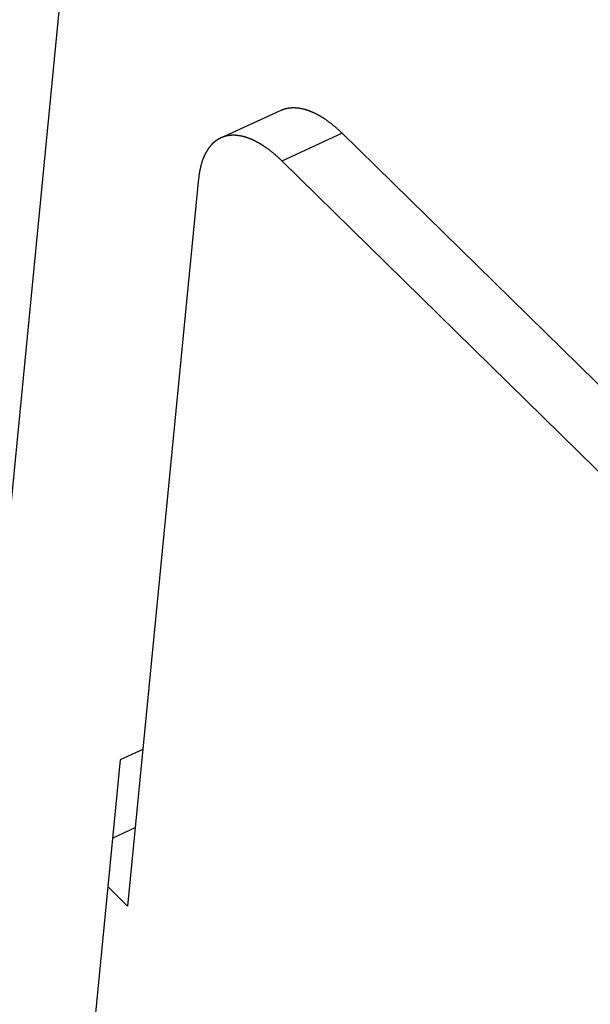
# Model space of a CAD drawing. Extents: x 0 to 594, y 0 to 420.
# Tile 49 of 110: x 520.97 to 522.11, y 115.81 to 117.77. Entities that reach past the tile are written whole.
import ezdxf

# ---------------------------------------------------------------- set-up
doc = ezdxf.new("R2010")
doc.units = 0
doc.header["$LTSCALE"] = 32.67
doc.layers.get('0').update_dxf_attribs({"linetype": 'CONTINUOUS'})
doc.layers.add('DATUM_AXIS', color=7, linetype='CONTINUOUS')
doc.layers.add('ROUNDS', color=7, linetype='CONTINUOUS')

msp = doc.modelspace()

# ---------------------------------------------------------------- linework, layer by layer
at = {"color": 7, "linetype": 'CONTINUOUS'}
for p, q in [((521.2151, 116.3191), (521.1695, 116.2982)), ((521.1695, 116.2982), (521.0845, 115.4283))]:
    msp.add_line(p, q, dxfattribs=at)
at = {"layer": 'DATUM_AXIS', "color": 7, "linetype": 'CONTINUOUS'}
for p, q in [((521.3705, 117.5382), (521.4908, 117.5935)), ((521.4908, 117.5935), (521.4912, 117.5936)), ((521.4912, 117.5936), (521.4915, 117.5938)), ((521.4915, 117.5938), (521.4919, 117.5939)), ((521.4919, 117.5939), (521.4922, 117.5941)), ((521.4922, 117.5941), (521.4925, 117.5942)), ((521.4925, 117.5942), (521.4929, 117.5944)), ((521.4929, 117.5944), (521.4932, 117.5945)), ((521.4932, 117.5945), (521.4936, 117.5946)), ((521.4936, 117.5946), (521.4939, 117.5948)), ((521.4939, 117.5948), (521.4943, 117.5949)), ((521.4943, 117.5949), (521.4946, 117.595)), ((521.4946, 117.595), (521.495, 117.5951)), ((521.495, 117.5951), (521.4953, 117.5953)), ((521.4953, 117.5953), (521.4957, 117.5954)), ((521.4957, 117.5954), (521.496, 117.5955)), ((521.496, 117.5955), (521.4964, 117.5956)), ((521.4964, 117.5956), (521.4967, 117.5958)), ((521.4967, 117.5958), (521.4971, 117.5959)), ((521.4971, 117.5959), (521.4974, 117.596)), ((521.4974, 117.596), (521.4978, 117.5961)), ((521.4983, 117.5962), (521.4987, 117.5964)), ((521.4987, 117.5964), (521.4991, 117.5965)), ((521.4991, 117.5965), (521.4994, 117.5966)), ((521.4994, 117.5966), (521.4998, 117.5967)), ((521.4998, 117.5967), (521.5001, 117.5967)), ((521.5001, 117.5967), (521.5005, 117.5968)), ((521.5005, 117.5968), (521.5009, 117.5969)), ((521.5009, 117.5969), (521.5012, 117.597)), ((521.5012, 117.597), (521.5016, 117.5971)), ((521.5016, 117.5971), (521.502, 117.5972)), ((521.502, 117.5972), (521.5023, 117.5973)), ((521.5023, 117.5973), (521.5027, 117.5973)), ((521.5027, 117.5973), (521.5031, 117.5974)), ((521.5031, 117.5974), (521.5035, 117.5975)), ((521.5035, 117.5975), (521.5038, 117.5976)), ((521.5038, 117.5976), (521.5042, 117.5976)), ((521.5042, 117.5976), (521.5046, 117.5977)), ((521.5046, 117.5977), (521.505, 117.5978)), ((521.505, 117.5978), (521.5053, 117.5978)), ((521.5053, 117.5978), (521.5057, 117.5979)), ((521.5057, 117.5979), (521.5061, 117.5979)), ((521.5061, 117.5979), (521.5065, 117.598)), ((521.5065, 117.598), (521.5068, 117.5981)), ((521.5068, 117.5981), (521.5072, 117.5981)), ((521.5072, 117.5981), (521.5076, 117.5982)), ((521.5076, 117.5982), (521.508, 117.5982)), ((521.508, 117.5982), (521.5084, 117.5982)), ((521.5084, 117.5982), (521.5088, 117.5983)), ((521.5088, 117.5983), (521.5091, 117.5983)), ((521.5091, 117.5983), (521.5095, 117.5984)), ((521.5095, 117.5984), (521.5099, 117.5984)), ((521.5099, 117.5984), (521.5103, 117.5984)), ((521.5103, 117.5984), (521.5107, 117.5985)), ((521.5107, 117.5985), (521.5111, 117.5985)), ((521.5111, 117.5985), (521.5115, 117.5985)), ((521.5115, 117.5985), (521.5119, 117.5985)), ((521.5119, 117.5985), (521.5123, 117.5986)), ((521.5123, 117.5986), (521.5126, 117.5986)), ((521.5126, 117.5986), (521.513, 117.5986)), ((521.513, 117.5986), (521.5134, 117.5986)), ((521.5134, 117.5986), (521.5138, 117.5986)), ((521.5138, 117.5986), (521.5142, 117.5986)), ((521.5142, 117.5986), (521.5146, 117.5986)), ((521.5146, 117.5986), (521.515, 117.5987)), ((521.515, 117.5987), (521.5154, 117.5987)), ((521.5154, 117.5987), (521.5158, 117.5987)), ((521.5158, 117.5987), (521.5162, 117.5987)), ((521.5162, 117.5987), (521.5166, 117.5986)), ((521.5166, 117.5986), (521.517, 117.5986)), ((521.517, 117.5986), (521.5174, 117.5986)), ((521.5174, 117.5986), (521.5178, 117.5986)), ((521.5178, 117.5986), (521.5182, 117.5986)), ((521.5182, 117.5986), (521.5186, 117.5986)), ((521.5186, 117.5986), (521.519, 117.5986)), ((521.519, 117.5986), (521.5194, 117.5986)), ((521.5194, 117.5986), (521.5198, 117.5985)), ((521.5198, 117.5985), (521.5203, 117.5985)), ((521.5203, 117.5985), (521.5207, 117.5985)), ((521.5207, 117.5985), (521.5211, 117.5985)), ((521.5211, 117.5985), (521.5215, 117.5984)), ((521.5215, 117.5984), (521.5219, 117.5984)), ((521.5219, 117.5984), (521.5223, 117.5984)), ((521.5223, 117.5984), (521.5227, 117.5983)), ((521.5227, 117.5983), (521.5231, 117.5983)), ((521.5231, 117.5983), (521.5235, 117.5982)), ((521.5235, 117.5982), (521.5239, 117.5982)), ((521.5239, 117.5982), (521.5244, 117.5981)), ((521.5244, 117.5981), (521.5248, 117.5981)), ((521.5248, 117.5981), (521.5252, 117.598)), ((521.5252, 117.598), (521.5256, 117.598)), ((521.5256, 117.598), (521.526, 117.5979)), ((521.526, 117.5979), (521.5264, 117.5979)), ((521.5264, 117.5979), (521.5269, 117.5978)), ((521.5269, 117.5978), (521.5273, 117.5977)), ((521.5273, 117.5977), (521.5277, 117.5977)), ((521.5277, 117.5977), (521.5281, 117.5976)), ((521.5281, 117.5976), (521.5285, 117.5975)), ((521.5285, 117.5975), (521.529, 117.5975)), ((521.529, 117.5975), (521.5294, 117.5974)), ((521.5294, 117.5974), (521.5298, 117.5973)), ((521.5298, 117.5973), (521.5302, 117.5972)), ((521.5302, 117.5972), (521.5307, 117.5971)), ((521.5307, 117.5971), (521.5311, 117.5971)), ((521.5311, 117.5971), (521.5315, 117.597)), ((521.5315, 117.597), (521.5319, 117.5969)), ((521.5319, 117.5969), (521.5324, 117.5968)), ((521.5324, 117.5968), (521.5328, 117.5967)), ((521.5328, 117.5967), (521.5332, 117.5966)), ((521.5332, 117.5966), (521.5336, 117.5965)), ((521.5336, 117.5965), (521.5341, 117.5964)), ((521.5341, 117.5964), (521.5345, 117.5963)), ((521.5345, 117.5963), (521.5349, 117.5962)), ((521.5349, 117.5962), (521.5354, 117.5961)), ((521.5354, 117.5961), (521.5358, 117.596)), ((521.5358, 117.596), (521.5362, 117.5959)), ((521.5362, 117.5959), (521.5367, 117.5958)), ((521.5367, 117.5958), (521.5371, 117.5956)), ((521.5371, 117.5956), (521.5375, 117.5955)), ((521.5375, 117.5955), (521.538, 117.5954)), ((521.538, 117.5954), (521.5384, 117.5953)), ((521.5384, 117.5953), (521.5388, 117.5952)), ((521.5388, 117.5952), (521.5393, 117.595)), ((521.5399, 117.5948), (521.5404, 117.5947)), ((521.5404, 117.5947), (521.541, 117.5945)), ((521.541, 117.5945), (521.5417, 117.5943)), ((521.5417, 117.5943), (521.5423, 117.5941)), ((521.5423, 117.5941), (521.543, 117.5939)), ((521.543, 117.5939), (521.5437, 117.5936)), ((521.5437, 117.5936), (521.5443, 117.5934)), ((521.5443, 117.5934), (521.545, 117.5932)), ((521.545, 117.5932), (521.5457, 117.5929)), ((521.5457, 117.5929), (521.5463, 117.5927)), ((521.5463, 117.5927), (521.547, 117.5924)), ((521.547, 117.5924), (521.5477, 117.5922)), ((521.5477, 117.5922), (521.5483, 117.5919)), ((521.5483, 117.5919), (521.549, 117.5917)), ((521.549, 117.5917), (521.5497, 117.5914)), ((521.5497, 117.5914), (521.5504, 117.5911)), ((521.5504, 117.5911), (521.551, 117.5908)), ((521.551, 117.5908), (521.5517, 117.5905)), ((521.5517, 117.5905), (521.5524, 117.5903)), ((521.5524, 117.5903), (521.5531, 117.59)), ((521.5531, 117.59), (521.5537, 117.5897)), ((521.5537, 117.5897), (521.5544, 117.5894)), ((521.5544, 117.5894), (521.5551, 117.5891)), ((521.5551, 117.5891), (521.5558, 117.5887)), ((521.5558, 117.5887), (521.5565, 117.5884)), ((521.5565, 117.5884), (521.5571, 117.5881)), ((521.5571, 117.5881), (521.5578, 117.5878)), ((521.5578, 117.5878), (521.5585, 117.5874)), ((521.5585, 117.5874), (521.5592, 117.5871)), ((521.5592, 117.5871), (521.5599, 117.5867)), ((521.5599, 117.5867), (521.5606, 117.5864)), ((521.5606, 117.5864), (521.5613, 117.586)), ((521.5613, 117.586), (521.5619, 117.5857)), ((521.5619, 117.5857), (521.5626, 117.5853)), ((521.5626, 117.5853), (521.5633, 117.585)), ((521.5633, 117.585), (521.564, 117.5846)), ((521.564, 117.5846), (521.5647, 117.5842)), ((521.5647, 117.5842), (521.5654, 117.5838)), ((521.5654, 117.5838), (521.5661, 117.5834)), ((521.5661, 117.5834), (521.5668, 117.583)), ((521.5668, 117.583), (521.5675, 117.5826)), ((521.5675, 117.5826), (521.5682, 117.5822)), ((521.5682, 117.5822), (521.5689, 117.5818)), ((521.5689, 117.5818), (521.5695, 117.5814)), ((521.5695, 117.5814), (521.5702, 117.581)), ((521.5702, 117.581), (521.5709, 117.5806)), ((521.5709, 117.5806), (521.5716, 117.5802)), ((521.5716, 117.5802), (521.5723, 117.5797)), ((521.5723, 117.5797), (521.573, 117.5793)), ((521.573, 117.5793), (521.5737, 117.5788)), ((521.5737, 117.5788), (521.5744, 117.5784)), ((521.5744, 117.5784), (521.5751, 117.578)), ((521.5751, 117.578), (521.5758, 117.5775)), ((521.5758, 117.5775), (521.5765, 117.577)), ((521.5765, 117.577), (521.5772, 117.5766)), ((521.5772, 117.5766), (521.5782, 117.576)), ((521.5782, 117.576), (521.5791, 117.5753)), ((521.5791, 117.5753), (521.58, 117.5747)), ((521.5812, 117.5739), (521.5821, 117.5732)), ((521.5821, 117.5732), (521.5831, 117.5725)), ((521.5831, 117.5725), (521.584, 117.5719)), ((521.584, 117.5719), (521.585, 117.5712)), ((521.585, 117.5712), (521.5859, 117.5705)), ((521.5859, 117.5705), (521.5868, 117.5698)), ((521.5868, 117.5698), (521.5878, 117.5691)), ((521.5878, 117.5691), (521.5887, 117.5683)), ((521.5887, 117.5683), (521.5897, 117.5676)), ((521.5897, 117.5676), (521.5906, 117.5669)), ((521.5906, 117.5669), (521.5915, 117.5661)), ((521.5915, 117.5661), (521.5925, 117.5654)), ((521.5925, 117.5654), (521.5934, 117.5646)), ((521.5934, 117.5646), (521.5944, 117.5639)), ((521.5944, 117.5639), (521.5953, 117.5631)), ((521.5953, 117.5631), (521.5962, 117.5623)), ((521.5962, 117.5623), (521.5972, 117.5615)), ((521.5972, 117.5615), (521.5981, 117.5607)), ((521.5981, 117.5607), (521.5991, 117.5599)), ((521.3767, 117.5406), (521.3764, 117.5405)), ((521.3771, 117.5407), (521.3767, 117.5406)), ((521.3774, 117.5409), (521.3771, 117.5407)), ((521.3789, 117.5413), (521.3785, 117.5412)), ((521.3792, 117.5414), (521.3789, 117.5413)), ((521.3796, 117.5415), (521.3792, 117.5414)), ((521.38, 117.5416), (521.3796, 117.5415)), ((521.3803, 117.5417), (521.38, 117.5416)), ((521.3807, 117.5418), (521.3803, 117.5417)), ((521.3811, 117.5418), (521.3807, 117.5418)), ((521.3814, 117.5419), (521.3811, 117.5418)), ((521.3818, 117.542), (521.3814, 117.5419)), ((521.3822, 117.5421), (521.3818, 117.542)), ((521.3825, 117.5422), (521.3822, 117.5421)), ((521.3829, 117.5422), (521.3825, 117.5422)), ((521.3833, 117.5423), (521.3829, 117.5422)), ((521.3837, 117.5424), (521.3833, 117.5423)), ((521.384, 117.5425), (521.3837, 117.5424)), ((521.3844, 117.5425), (521.384, 117.5425)), ((521.3848, 117.5426), (521.3844, 117.5425)), ((521.3852, 117.5427), (521.3848, 117.5426)), ((521.3855, 117.5427), (521.3852, 117.5427)), ((521.3859, 117.5428), (521.3855, 117.5427)), ((521.3863, 117.5428), (521.3859, 117.5428)), ((521.3867, 117.5429), (521.3863, 117.5428)), ((521.3871, 117.5429), (521.3867, 117.5429)), ((521.3874, 117.543), (521.3871, 117.5429)), ((521.3878, 117.543), (521.3874, 117.543)), ((521.3882, 117.5431), (521.3878, 117.543)), ((521.3886, 117.5431), (521.3882, 117.5431)), ((521.389, 117.5432), (521.3886, 117.5431)), ((521.3894, 117.5432), (521.389, 117.5432)), ((521.3897, 117.5432), (521.3894, 117.5432)), ((521.3901, 117.5433), (521.3897, 117.5432)), ((521.3905, 117.5433), (521.3901, 117.5433)), ((521.3909, 117.5433), (521.3905, 117.5433)), ((521.3913, 117.5433), (521.3909, 117.5433)), ((521.3917, 117.5434), (521.3913, 117.5433)), ((521.3921, 117.5434), (521.3917, 117.5434)), ((521.3925, 117.5434), (521.3921, 117.5434)), ((521.3929, 117.5434), (521.3925, 117.5434)), ((521.3933, 117.5434), (521.3929, 117.5434)), ((521.3937, 117.5435), (521.3933, 117.5434)), ((521.394, 117.5435), (521.3937, 117.5435)), ((521.3944, 117.5435), (521.394, 117.5435)), ((521.3948, 117.5435), (521.3944, 117.5435)), ((521.3952, 117.5435), (521.3948, 117.5435)), ((521.3956, 117.5435), (521.3952, 117.5435)), ((521.396, 117.5435), (521.3956, 117.5435)), ((521.3964, 117.5435), (521.396, 117.5435)), ((521.3968, 117.5435), (521.3964, 117.5435)), ((521.3972, 117.5435), (521.3968, 117.5435)), ((521.3976, 117.5434), (521.3972, 117.5435)), ((521.398, 117.5434), (521.3976, 117.5434)), ((521.3984, 117.5434), (521.398, 117.5434)), ((521.3989, 117.5434), (521.3984, 117.5434)), ((521.3993, 117.5434), (521.3989, 117.5434)), ((521.3997, 117.5434), (521.3993, 117.5434)), ((521.4001, 117.5433), (521.3997, 117.5434)), ((521.4005, 117.5433), (521.4001, 117.5433)), ((521.4009, 117.5433), (521.4005, 117.5433)), ((521.4013, 117.5432), (521.4009, 117.5433)), ((521.4017, 117.5432), (521.4013, 117.5432)), ((521.4021, 117.5432), (521.4017, 117.5432)), ((521.4025, 117.5431), (521.4021, 117.5432)), ((521.4029, 117.5431), (521.4025, 117.5431)), ((521.4034, 117.5431), (521.4029, 117.5431)), ((521.4038, 117.543), (521.4034, 117.5431)), ((521.4042, 117.543), (521.4038, 117.543)), ((521.4046, 117.5429), (521.4042, 117.543)), ((521.405, 117.5429), (521.4046, 117.5429)), ((521.4054, 117.5428), (521.405, 117.5429)), ((521.4058, 117.5427), (521.4054, 117.5428)), ((521.4063, 117.5427), (521.4058, 117.5427)), ((521.4067, 117.5426), (521.4063, 117.5427)), ((521.4071, 117.5426), (521.4067, 117.5426)), ((521.4075, 117.5425), (521.4071, 117.5426)), ((521.4079, 117.5424), (521.4075, 117.5425)), ((521.4084, 117.5424), (521.4079, 117.5424)), ((521.4088, 117.5423), (521.4084, 117.5424)), ((521.4092, 117.5422), (521.4088, 117.5423)), ((521.4096, 117.5421), (521.4092, 117.5422)), ((521.4101, 117.5421), (521.4096, 117.5421)), ((521.4105, 117.542), (521.4101, 117.5421)), ((521.4109, 117.5419), (521.4105, 117.542)), ((521.4113, 117.5418), (521.4109, 117.5419)), ((521.4118, 117.5417), (521.4113, 117.5418)), ((521.4122, 117.5416), (521.4118, 117.5417)), ((521.4126, 117.5415), (521.4122, 117.5416)), ((521.413, 117.5414), (521.4126, 117.5415)), ((521.4135, 117.5413), (521.413, 117.5414)), ((521.4139, 117.5412), (521.4135, 117.5413)), ((521.4143, 117.5411), (521.4139, 117.5412)), ((521.4148, 117.541), (521.4143, 117.5411)), ((521.4152, 117.5409), (521.4148, 117.541)), ((521.4156, 117.5408), (521.4152, 117.5409)), ((521.4161, 117.5407), (521.4156, 117.5408)), ((521.4165, 117.5406), (521.4161, 117.5407)), ((521.4169, 117.5405), (521.4165, 117.5406)), ((521.5991, 117.5599), (521.6, 117.5591)), ((521.6, 117.5591), (521.601, 117.5583)), ((521.601, 117.5583), (521.6019, 117.5575)), ((521.6019, 117.5575), (521.6028, 117.5566)), ((521.6028, 117.5566), (521.6038, 117.5558)), ((521.6038, 117.5558), (521.6047, 117.5549)), ((521.6047, 117.5549), (521.6056, 117.5541)), ((521.6056, 117.5541), (521.6066, 117.5532)), ((521.6066, 117.5532), (521.6075, 117.5523)), ((521.6075, 117.5523), (521.6085, 117.5515)), ((521.6085, 117.5515), (521.6094, 117.5506)), ((521.6094, 117.5506), (521.6103, 117.5497)), ((521.6103, 117.5497), (521.6115, 117.5486)), ((521.6115, 117.5486), (521.6127, 117.5474)), ((521.6127, 117.5474), (523.142, 116.0485)), ((521.3488, 117.5211), (521.3486, 117.5207)), ((521.3491, 117.5214), (521.3488, 117.5211)), ((521.3493, 117.5217), (521.3491, 117.5214)), ((521.3496, 117.522), (521.3493, 117.5217)), ((521.3498, 117.5223), (521.3496, 117.522)), ((521.3501, 117.5226), (521.3498, 117.5223)), ((521.3504, 117.5229), (521.3501, 117.5226)), ((521.3506, 117.5232), (521.3504, 117.5229)), ((521.3509, 117.5235), (521.3506, 117.5232)), ((521.3512, 117.5238), (521.3509, 117.5235)), ((521.3514, 117.5241), (521.3512, 117.5238)), ((521.3517, 117.5244), (521.3514, 117.5241)), ((521.352, 117.5247), (521.3517, 117.5244)), ((521.3522, 117.525), (521.352, 117.5247)), ((521.3525, 117.5252), (521.3522, 117.525)), ((521.3528, 117.5255), (521.3525, 117.5252)), ((521.353, 117.5258), (521.3528, 117.5255)), ((521.3533, 117.5261), (521.353, 117.5258)), ((521.3536, 117.5264), (521.3533, 117.5261)), ((521.3539, 117.5266), (521.3536, 117.5264)), ((521.3541, 117.5269), (521.3539, 117.5266)), ((521.3544, 117.5272), (521.3541, 117.5269)), ((521.3547, 117.5275), (521.3544, 117.5272)), ((521.355, 117.5277), (521.3547, 117.5275)), ((521.3553, 117.528), (521.355, 117.5277)), ((521.3556, 117.5282), (521.3553, 117.528)), ((521.3558, 117.5285), (521.3556, 117.5282)), ((521.3561, 117.5288), (521.3558, 117.5285)), ((521.3564, 117.529), (521.3561, 117.5288)), ((521.3567, 117.5293), (521.3564, 117.529)), ((521.357, 117.5295), (521.3567, 117.5293)), ((521.3573, 117.5298), (521.357, 117.5295)), ((521.3576, 117.53), (521.3573, 117.5298)), ((521.3579, 117.5303), (521.3576, 117.53)), ((521.3582, 117.5305), (521.3579, 117.5303)), ((521.3585, 117.5307), (521.3582, 117.5305)), ((521.3587, 117.531), (521.3585, 117.5307)), ((521.359, 117.5312), (521.3587, 117.531)), ((521.3593, 117.5314), (521.359, 117.5312)), ((521.3596, 117.5317), (521.3593, 117.5314)), ((521.3599, 117.5319), (521.3596, 117.5317)), ((521.3602, 117.5321), (521.3599, 117.5319)), ((521.3606, 117.5324), (521.3602, 117.5321)), ((521.3609, 117.5326), (521.3606, 117.5324)), ((521.3612, 117.5328), (521.3609, 117.5326)), ((521.3615, 117.533), (521.3612, 117.5328)), ((521.3618, 117.5332), (521.3615, 117.533)), ((521.3621, 117.5334), (521.3618, 117.5332)), ((521.3624, 117.5337), (521.3621, 117.5334)), ((521.3627, 117.5339), (521.3624, 117.5337)), ((521.363, 117.5341), (521.3627, 117.5339)), ((521.3633, 117.5343), (521.363, 117.5341)), ((521.3636, 117.5345), (521.3633, 117.5343)), ((521.364, 117.5347), (521.3636, 117.5345)), ((521.3643, 117.5349), (521.364, 117.5347)), ((521.3646, 117.5351), (521.3643, 117.5349)), ((521.3649, 117.5353), (521.3646, 117.5351)), ((521.3652, 117.5355), (521.3649, 117.5353)), ((521.3656, 117.5356), (521.3652, 117.5355)), ((521.3659, 117.5358), (521.3656, 117.5356)), ((521.3662, 117.536), (521.3659, 117.5358)), ((521.3665, 117.5362), (521.3662, 117.536)), ((521.3668, 117.5364), (521.3665, 117.5362)), ((521.3672, 117.5366), (521.3668, 117.5364)), ((521.3675, 117.5367), (521.3672, 117.5366)), ((521.3678, 117.5369), (521.3675, 117.5367)), ((521.3682, 117.5371), (521.3678, 117.5369)), ((521.3685, 117.5372), (521.3682, 117.5371)), ((521.3688, 117.5374), (521.3685, 117.5372)), ((521.3692, 117.5376), (521.3688, 117.5374)), ((521.3695, 117.5377), (521.3692, 117.5376)), ((521.3698, 117.5379), (521.3695, 117.5377)), ((521.3702, 117.5381), (521.3698, 117.5379)), ((521.3705, 117.5382), (521.3702, 117.5381)), ((521.3708, 117.5384), (521.3705, 117.5382)), ((521.3712, 117.5385), (521.3708, 117.5384)), ((521.3715, 117.5387), (521.3712, 117.5385)), ((521.3719, 117.5388), (521.3715, 117.5387)), ((521.3722, 117.539), (521.3719, 117.5388)), ((521.3725, 117.5391), (521.3722, 117.539)), ((521.3729, 117.5392), (521.3725, 117.5391)), ((521.3732, 117.5394), (521.3729, 117.5392)), ((521.3736, 117.5395), (521.3732, 117.5394)), ((521.3739, 117.5396), (521.3736, 117.5395)), ((521.3743, 117.5398), (521.3739, 117.5396)), ((521.3746, 117.5399), (521.3743, 117.5398)), ((521.375, 117.54), (521.3746, 117.5399)), ((521.3753, 117.5402), (521.375, 117.54)), ((521.3757, 117.5403), (521.3753, 117.5402)), ((521.376, 117.5404), (521.3757, 117.5403)), ((521.3764, 117.5405), (521.376, 117.5404)), ((521.4174, 117.5404), (521.4169, 117.5405)), ((521.4178, 117.5402), (521.4174, 117.5404)), ((521.4182, 117.5401), (521.4178, 117.5402)), ((521.4187, 117.54), (521.4182, 117.5401)), ((521.4191, 117.5399), (521.4187, 117.54)), ((521.4195, 117.5397), (521.4191, 117.5399)), ((521.42, 117.5396), (521.4195, 117.5397)), ((521.4204, 117.5395), (521.42, 117.5396)), ((521.4209, 117.5393), (521.4204, 117.5395)), ((521.4215, 117.5391), (521.4209, 117.5393)), ((521.4222, 117.5389), (521.4215, 117.5391)), ((521.4228, 117.5387), (521.4222, 117.5389)), ((521.4235, 117.5385), (521.4228, 117.5387)), ((521.4242, 117.5382), (521.4235, 117.5385)), ((521.4248, 117.538), (521.4242, 117.5382)), ((521.4255, 117.5378), (521.4248, 117.538)), ((521.4262, 117.5375), (521.4255, 117.5378)), ((521.4268, 117.5373), (521.4262, 117.5375)), ((521.4275, 117.537), (521.4268, 117.5373)), ((521.4282, 117.5367), (521.4275, 117.537)), ((521.4288, 117.5365), (521.4282, 117.5367)), ((521.4295, 117.5362), (521.4288, 117.5365)), ((521.4302, 117.5359), (521.4295, 117.5362)), ((521.4309, 117.5357), (521.4302, 117.5359)), ((521.4315, 117.5354), (521.4309, 117.5357)), ((521.4322, 117.5351), (521.4315, 117.5354)), ((521.4329, 117.5348), (521.4322, 117.5351)), ((521.4336, 117.5345), (521.4329, 117.5348)), ((521.4342, 117.5342), (521.4336, 117.5345)), ((521.4349, 117.5339), (521.4342, 117.5342)), ((521.4356, 117.5336), (521.4349, 117.5339)), ((521.4363, 117.5332), (521.4356, 117.5336)), ((521.437, 117.5329), (521.4363, 117.5332)), ((521.4376, 117.5326), (521.437, 117.5329)), ((521.4383, 117.5323), (521.4376, 117.5326)), ((521.439, 117.5319), (521.4383, 117.5323)), ((521.4397, 117.5316), (521.439, 117.5319)), ((521.4404, 117.5312), (521.4397, 117.5316)), ((521.4411, 117.5309), (521.4404, 117.5312)), ((521.4418, 117.5305), (521.4411, 117.5309)), ((521.4425, 117.5301), (521.4418, 117.5305)), ((521.4431, 117.5298), (521.4425, 117.5301)), ((521.4438, 117.5294), (521.4431, 117.5298)), ((521.4445, 117.529), (521.4438, 117.5294)), ((521.4452, 117.5286), (521.4445, 117.529)), ((521.4459, 117.5283), (521.4452, 117.5286)), ((521.4466, 117.5279), (521.4459, 117.5283)), ((521.4473, 117.5275), (521.4466, 117.5279)), ((521.448, 117.5271), (521.4473, 117.5275)), ((521.4487, 117.5267), (521.448, 117.5271)), ((521.4494, 117.5262), (521.4487, 117.5267)), ((521.4501, 117.5258), (521.4494, 117.5262)), ((521.4508, 117.5254), (521.4501, 117.5258)), ((521.4515, 117.525), (521.4508, 117.5254)), ((521.4522, 117.5245), (521.4515, 117.525)), ((521.4529, 117.5241), (521.4522, 117.5245)), ((521.4536, 117.5237), (521.4529, 117.5241)), ((521.4543, 117.5232), (521.4536, 117.5237)), ((521.455, 117.5228), (521.4543, 117.5232)), ((521.4557, 117.5223), (521.455, 117.5228)), ((521.4564, 117.5219), (521.4557, 117.5223)), ((521.4571, 117.5214), (521.4564, 117.5219)), ((521.458, 117.5208), (521.4571, 117.5214)), ((521.3371, 117.5014), (521.3369, 117.501)), ((521.3373, 117.5018), (521.3371, 117.5014)), ((521.3375, 117.5023), (521.3373, 117.5018)), ((521.3376, 117.5027), (521.3375, 117.5023)), ((521.3378, 117.5031), (521.3376, 117.5027)), ((521.338, 117.5035), (521.3378, 117.5031)), ((521.3382, 117.5039), (521.338, 117.5035)), ((521.3384, 117.5043), (521.3382, 117.5039)), ((521.3386, 117.5047), (521.3384, 117.5043)), ((521.3388, 117.5051), (521.3386, 117.5047)), ((521.339, 117.5055), (521.3388, 117.5051)), ((521.3392, 117.5059), (521.339, 117.5055)), ((521.3394, 117.5063), (521.3392, 117.5059)), ((521.3396, 117.5067), (521.3394, 117.5063)), ((521.3398, 117.5071), (521.3396, 117.5067)), ((521.34, 117.5075), (521.3398, 117.5071)), ((521.3402, 117.5079), (521.34, 117.5075)), ((521.3404, 117.5083), (521.3402, 117.5079)), ((521.3406, 117.5087), (521.3404, 117.5083)), ((521.3408, 117.509), (521.3406, 117.5087)), ((521.341, 117.5094), (521.3408, 117.509)), ((521.3412, 117.5098), (521.341, 117.5094)), ((521.3415, 117.5102), (521.3412, 117.5098)), ((521.3417, 117.5106), (521.3415, 117.5102)), ((521.3419, 117.5109), (521.3417, 117.5106)), ((521.3421, 117.5113), (521.3419, 117.5109)), ((521.3423, 117.5117), (521.3421, 117.5113)), ((521.3425, 117.512), (521.3423, 117.5117)), ((521.3428, 117.5124), (521.3425, 117.512)), ((521.343, 117.5128), (521.3428, 117.5124)), ((521.3432, 117.5131), (521.343, 117.5128)), ((521.3434, 117.5135), (521.3432, 117.5131)), ((521.3437, 117.5139), (521.3434, 117.5135)), ((521.3439, 117.5142), (521.3437, 117.5139)), ((521.3441, 117.5146), (521.3439, 117.5142)), ((521.3443, 117.5149), (521.3441, 117.5146)), ((521.3446, 117.5153), (521.3443, 117.5149)), ((521.3448, 117.5156), (521.3446, 117.5153)), ((521.345, 117.516), (521.3448, 117.5156)), ((521.3453, 117.5163), (521.345, 117.516)), ((521.3455, 117.5166), (521.3453, 117.5163)), ((521.3457, 117.517), (521.3455, 117.5166)), ((521.346, 117.5173), (521.3457, 117.517)), ((521.3462, 117.5177), (521.346, 117.5173)), ((521.3465, 117.518), (521.3462, 117.5177)), ((521.3467, 117.5183), (521.3465, 117.518)), ((521.347, 117.5187), (521.3467, 117.5183)), ((521.3472, 117.519), (521.347, 117.5187)), ((521.3478, 117.5198), (521.3476, 117.5195)), ((521.3481, 117.5201), (521.3478, 117.5198)), ((521.3483, 117.5204), (521.3481, 117.5201)), ((521.3486, 117.5207), (521.3483, 117.5204)), ((521.4589, 117.5201), (521.458, 117.5208)), ((521.4599, 117.5195), (521.4589, 117.5201)), ((521.4608, 117.5188), (521.4599, 117.5195)), ((521.4617, 117.5182), (521.4608, 117.5188)), ((521.4624, 117.5177), (521.4617, 117.5182)), ((521.4634, 117.517), (521.4624, 117.5177)), ((521.4643, 117.5163), (521.4634, 117.517)), ((521.4652, 117.5156), (521.4643, 117.5163)), ((521.4662, 117.5149), (521.4652, 117.5156)), ((521.4671, 117.5142), (521.4662, 117.5149)), ((521.4681, 117.5135), (521.4671, 117.5142)), ((521.469, 117.5128), (521.4681, 117.5135)), ((521.47, 117.5121), (521.469, 117.5128)), ((521.4709, 117.5113), (521.47, 117.5121)), ((521.4718, 117.5106), (521.4709, 117.5113)), ((521.4728, 117.5098), (521.4718, 117.5106)), ((521.4737, 117.5091), (521.4728, 117.5098)), ((521.4747, 117.5083), (521.4737, 117.5091)), ((521.4756, 117.5075), (521.4747, 117.5083)), ((521.4765, 117.5067), (521.4756, 117.5075)), ((521.4775, 117.5059), (521.4765, 117.5067)), ((521.4784, 117.5051), (521.4775, 117.5059)), ((521.4794, 117.5043), (521.4784, 117.5051)), ((521.4803, 117.5035), (521.4794, 117.5043)), ((521.4812, 117.5027), (521.4803, 117.5035)), ((521.4822, 117.5019), (521.4812, 117.5027)), ((521.4831, 117.501), (521.4822, 117.5019)), ((521.3305, 117.4817), (521.3303, 117.481)), ((521.3306, 117.4824), (521.3305, 117.4817)), ((521.3308, 117.4832), (521.3306, 117.4824)), ((521.331, 117.4839), (521.3308, 117.4832)), ((521.3312, 117.4847), (521.331, 117.4839)), ((521.3314, 117.4854), (521.3312, 117.4847)), ((521.3316, 117.4861), (521.3314, 117.4854)), ((521.3318, 117.4868), (521.3316, 117.4861)), ((521.332, 117.4875), (521.3318, 117.4868)), ((521.3323, 117.4883), (521.332, 117.4875)), ((521.3325, 117.489), (521.3323, 117.4883)), ((521.3327, 117.4897), (521.3325, 117.489)), ((521.3329, 117.4904), (521.3327, 117.4897)), ((521.3331, 117.4911), (521.3329, 117.4904)), ((521.3334, 117.4918), (521.3331, 117.4911)), ((521.3336, 117.4924), (521.3334, 117.4918)), ((521.3338, 117.4931), (521.3336, 117.4924)), ((521.3341, 117.4938), (521.3338, 117.4931)), ((521.3343, 117.4945), (521.3341, 117.4938)), ((521.3346, 117.4951), (521.3343, 117.4945)), ((521.3348, 117.4958), (521.3346, 117.4951)), ((521.3351, 117.4965), (521.3348, 117.4958)), ((521.3353, 117.4971), (521.3351, 117.4965)), ((521.3356, 117.4978), (521.3353, 117.4971)), ((521.3358, 117.4984), (521.3356, 117.4978)), ((521.3361, 117.4991), (521.3358, 117.4984)), ((521.3364, 117.4997), (521.3361, 117.4991)), ((521.3366, 117.5004), (521.3364, 117.4997)), ((521.3369, 117.501), (521.3366, 117.5004)), ((521.4841, 117.5002), (521.4831, 117.501)), ((521.485, 117.4993), (521.4841, 117.5002)), ((521.4859, 117.4985), (521.485, 117.4993)), ((521.4869, 117.4976), (521.4859, 117.4985)), ((521.4878, 117.4967), (521.4869, 117.4976)), ((521.4888, 117.4958), (521.4878, 117.4967)), ((521.4897, 117.4949), (521.4888, 117.4958)), ((521.4909, 117.4938), (521.4897, 117.4949)), ((521.492, 117.4927), (521.4909, 117.4938)), ((521.492, 117.4927), (523.1266, 115.8907)), ((521.3269, 117.4628), (521.3268, 117.462)), ((521.327, 117.4636), (521.3269, 117.4628)), ((521.3271, 117.4644), (521.327, 117.4636)), ((521.3273, 117.4653), (521.3271, 117.4644)), ((521.3274, 117.4661), (521.3273, 117.4653)), ((521.3275, 117.4669), (521.3274, 117.4661)), ((521.3276, 117.4677), (521.3275, 117.4669)), ((521.3278, 117.4685), (521.3276, 117.4677)), ((521.3279, 117.4693), (521.3278, 117.4685)), ((521.328, 117.4701), (521.3279, 117.4693)), ((521.3282, 117.4709), (521.328, 117.4701)), ((521.3283, 117.4717), (521.3282, 117.4709)), ((521.3285, 117.4725), (521.3283, 117.4717)), ((521.3286, 117.4733), (521.3285, 117.4725)), ((521.3288, 117.4741), (521.3286, 117.4733)), ((521.3289, 117.4748), (521.3288, 117.4741)), ((521.3291, 117.4756), (521.3289, 117.4748)), ((521.3292, 117.4764), (521.3291, 117.4756)), ((521.3294, 117.4772), (521.3292, 117.4764)), ((521.3296, 117.4779), (521.3294, 117.4772)), ((521.3297, 117.4787), (521.3296, 117.4779)), ((521.3299, 117.4795), (521.3297, 117.4787)), ((521.3301, 117.4802), (521.3299, 117.4795)), ((521.3303, 117.481), (521.3301, 117.4802)), ((521.3263, 117.4575), (521.1845, 116.0068)), ((521.3264, 117.4586), (521.3263, 117.4575)), ((521.3266, 117.4597), (521.3264, 117.4586)), ((521.3267, 117.4608), (521.3266, 117.4597)), ((521.3268, 117.462), (521.3267, 117.4608)), ((521.1543, 116.1425), (521.1998, 116.1635)), ((521.1448, 116.0457), (521.1845, 116.0068))]:
    msp.add_line(p, q, dxfattribs=at)
at = {"layer": 'DATUM_AXIS', "color": 9, "linetype": 'CONTINUOUS'}
msp.add_line((521.6127, 117.5474), (521.4925, 117.4922), dxfattribs=at)
at = {"layer": 'DATUM_AXIS', "color": 7, "linetype": 'CONTINUOUS'}
for points in [[(521.4978, 117.5961), (521.4982, 117.5962), (521.4983, 117.5962)], [(521.5393, 117.595), (521.5397, 117.5949), (521.5399, 117.5948)], [(521.58, 117.5747), (521.581, 117.574), (521.5812, 117.5739)], [(521.378, 117.541), (521.3778, 117.541), (521.3774, 117.5409)], [(521.3785, 117.5412), (521.3783, 117.5411), (521.378, 117.541)], [(521.3476, 117.5195), (521.3474, 117.5193), (521.3472, 117.519)]]:
    msp.add_lwpolyline(points, dxfattribs=at)
at = {"layer": 'ROUNDS', "color": 7, "linetype": 'CONTINUOUS'}
msp.add_line((521.0818, 118.1412), (519.7732, 104.752), dxfattribs=at)

doc.saveas('drawing.dxf')
